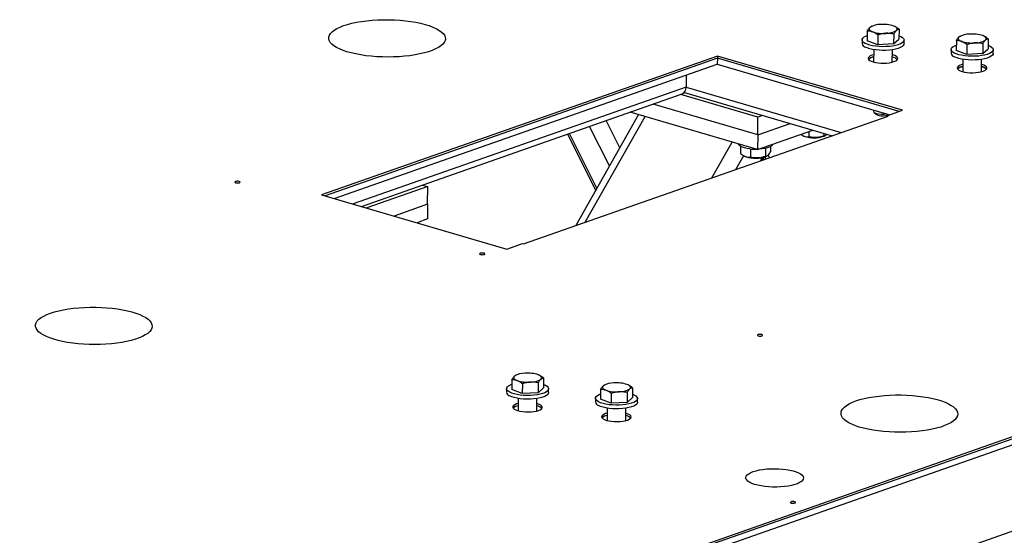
# Model space of a CAD drawing. Header units: millimetres. Extents: x 5 to 589, y 5 to 415.
# Tile 96 of 126: x 529 to 550, y 128 to 139. Entities that reach past the tile are written whole.
import ezdxf

# ---------------------------------------------------------------- set-up
doc = ezdxf.new("R2010")
doc.units = ezdxf.units.MM
doc.layers.add('TRAIT-FORT', color=4, linetype='Continuous', lineweight=25)

msp = doc.modelspace()

# ---------------------------------------------------------------- linework, layer by layer
at = {"layer": 'TRAIT-FORT', "color": 4, "linetype": 'Continuous', "lineweight": 25}
for p, q in [((546.885, 138.611), (546.884, 138.407)), ((546.979, 138.71), (546.969, 138.705)), ((547.434, 138.547), (547.432, 138.343)), ((547.451, 138.707), (547.45, 138.707)), ((547.544, 138.648), (547.542, 138.444)), ((546.778, 138.427), (546.777, 138.351)), ((547.103, 138.324), (546.884, 138.407)), ((547.104, 138.529), (547.103, 138.324)), ((547.432, 138.343), (547.103, 138.324)), ((547.432, 138.343), (547.542, 138.444)), ((547.648, 138.346), (547.649, 138.423)), ((548.731, 138.412), (548.729, 138.208)), ((548.825, 138.511), (548.814, 138.506)), ((549.279, 138.348), (549.278, 138.144)), ((549.297, 138.508), (549.296, 138.508)), ((549.389, 138.449), (549.388, 138.245)), ((547.019, 138.225), (547.017, 137.968)), ((547.404, 137.966), (547.406, 138.223)), ((548.623, 138.229), (548.623, 138.152)), ((548.949, 138.125), (548.729, 138.208)), ((548.95, 138.33), (548.949, 138.125)), ((549.278, 138.144), (548.949, 138.125)), ((549.278, 138.144), (549.388, 138.245)), ((549.494, 138.147), (549.494, 138.224)), ((543.779, 138.093), (535.579, 135.218)), ((543.779, 138.047), (535.651, 135.197)), ((543.779, 138.047), (543.778, 137.925)), ((547.616, 136.968), (543.779, 138.093)), ((543.779, 138.093), (543.779, 138.047)), ((547.544, 136.943), (543.779, 138.047)), ((547.018, 138.074), (546.983, 138.064)), ((548.864, 138.026), (548.863, 137.769)), ((549.25, 137.767), (549.251, 138.024)), ((535.84, 135.141), (543.778, 137.925)), ((543.778, 137.925), (547.354, 136.877)), ((548.863, 137.875), (548.828, 137.865)), ((543.131, 137.698), (543.13, 137.447)), ((543.13, 137.447), (536.229, 135.027)), ((543.095, 137.339), (546.157, 136.441)), ((543.13, 137.447), (546.341, 136.506)), ((536.404, 134.976), (543.05, 137.306)), ((544.616, 136.828), (543.019, 137.296)), ((544.612, 136.155), (541.973, 136.929)), ((544.614, 136.461), (542.449, 137.095)), ((547.012, 136.977), (547.011, 136.952)), ((547.023, 136.931), (547.076, 136.883)), ((547.292, 136.855), (547.616, 136.968)), ((539.764, 134.2), (547.316, 136.848)), ((542.147, 136.878), (540.843, 134.578)), ((541.041, 134.648), (542.283, 136.838)), ((541.757, 136.189), (541.472, 136.753)), ((544.614, 136.461), (544.616, 136.828)), ((544.717, 136.863), (544.616, 136.828)), ((547.316, 136.848), (547.292, 136.855)), ((547.292, 136.855), (547.292, 136.839)), ((547.334, 136.881), (547.335, 136.882)), ((541.544, 135.814), (541.131, 136.633)), ((544.612, 136.155), (545.759, 136.558)), ((544.614, 136.461), (545.286, 136.697)), ((545.675, 136.528), (545.675, 136.418)), ((540.671, 136.472), (541.258, 135.309)), ((541.284, 135.356), (540.714, 136.487)), ((543.662, 135.567), (544.084, 136.31)), ((544.614, 136.461), (544.612, 136.155)), ((545.554, 136.441), (545.566, 136.435)), ((545.581, 136.429), (545.566, 136.435)), ((545.986, 136.492), (545.985, 136.436)), ((545.989, 136.433), (546.01, 136.442)), ((544.26, 136.22), (544.259, 136.072)), ((544.467, 136.165), (544.466, 135.994)), ((544.778, 136.18), (544.777, 136.012)), ((544.881, 136.216), (544.881, 136.107)), ((544.162, 135.742), (544.325, 136.029)), ((544.346, 136.017), (544.358, 136.011)), ((544.373, 136.005), (544.358, 136.011)), ((544.68, 135.924), (544.718, 135.99)), ((544.723, 135.939), (544.758, 136)), ((544.785, 135.961), (544.767, 136.004)), ((544.78, 136.009), (544.802, 136.018)), ((544.857, 135.986), (544.834, 136.042)), ((537.778, 135.387), (536.514, 134.944)), ((537.668, 135.419), (537.778, 135.387)), ((537.775, 135.02), (537.778, 135.387)), ((518.042, 118.99), (564.22, 135.182)), ((518.043, 119.036), (564.22, 135.228)), ((535.579, 135.218), (539.416, 134.093)), ((518.042, 118.868), (564.219, 135.06)), ((537.775, 135.02), (537.082, 134.777)), ((537.775, 135.02), (537.774, 134.715)), ((537.774, 134.715), (537.556, 134.638)), ((537.571, 134.641), (537.57, 134.634)), ((537.571, 134.641), (537.571, 134.644)), ((539.416, 134.093), (539.74, 134.207)), ((539.74, 134.207), (539.764, 134.2)), ((562.84, 132.782), (517.957, 117.044)), ((539.613, 131.482), (539.603, 131.477)), ((540.085, 131.479), (540.084, 131.479)), ((540.178, 131.42), (540.177, 131.215)), ((539.412, 131.199), (539.411, 131.123)), ((539.519, 131.383), (539.518, 131.178)), ((539.738, 131.301), (539.737, 131.096)), ((540.068, 131.319), (540.067, 131.114)), ((540.067, 131.114), (540.177, 131.215)), ((540.282, 131.118), (540.283, 131.194)), ((541.454, 131.281), (541.444, 131.276)), ((541.926, 131.278), (541.925, 131.278)), ((542.019, 131.219), (542.017, 131.015)), ((539.737, 131.096), (539.518, 131.178)), ((539.653, 130.997), (539.651, 130.74)), ((540.067, 131.114), (539.737, 131.096)), ((540.038, 130.738), (540.04, 130.994)), ((541.253, 130.999), (541.252, 130.922)), ((541.36, 131.182), (541.359, 130.978)), ((541.579, 131.1), (541.578, 130.895)), ((541.909, 131.119), (541.907, 130.914)), ((541.907, 130.914), (542.017, 131.015)), ((542.123, 130.917), (542.124, 130.994)), ((539.652, 130.846), (539.617, 130.836)), ((541.578, 130.895), (541.359, 130.978)), ((541.494, 130.796), (541.492, 130.539)), ((541.907, 130.914), (541.578, 130.895)), ((541.879, 130.537), (541.881, 130.794)), ((541.493, 130.645), (541.458, 130.635))]:
    msp.add_line(p, q, dxfattribs=at)
at = {"layer": 'TRAIT-FORT', "color": 4, "linetype": 'Continuous', "lineweight": 25, "flags": 128}
for points in [[(536.035, 138.722), (536.117, 138.749), (536.207, 138.772), (536.304, 138.793), (536.407, 138.81), (536.514, 138.824), (536.626, 138.835), (536.74, 138.842), (536.856, 138.846), (536.973, 138.846), (537.089, 138.842), (537.204, 138.835), (537.317, 138.824), (537.426, 138.81), (537.53, 138.793), (537.629, 138.772), (537.721, 138.749), (537.806, 138.723), (537.883, 138.694), (537.951, 138.663), (538.01, 138.631), (538.058, 138.597), (538.096, 138.561), (538.123, 138.524), (538.139, 138.487), (538.144, 138.45), (538.137, 138.413), (538.119, 138.376), (538.091, 138.34), (538.051, 138.305), (538.001, 138.271), (537.941, 138.239), (537.871, 138.209), (537.793, 138.182), (537.707, 138.157), (537.614, 138.135), (537.514, 138.116), (537.409, 138.1), (537.299, 138.088), (537.186, 138.079), (537.071, 138.074), (536.954, 138.072), (536.837, 138.074), (536.721, 138.079), (536.607, 138.088), (536.496, 138.1), (536.39, 138.116), (536.288, 138.135), (536.192, 138.157), (536.104, 138.182), (536.023, 138.209), (535.95, 138.239), (535.887, 138.271), (535.833, 138.304), (535.79, 138.339), (535.757, 138.375), (535.736, 138.412), (535.726, 138.449), (535.726, 138.487), (535.739, 138.524), (535.762, 138.56), (535.796, 138.596), (535.841, 138.63), (535.896, 138.663), (535.961, 138.694), (536.035, 138.722)], [(546.94, 138.686), (546.93, 138.674), (546.925, 138.662), (546.925, 138.65), (546.929, 138.638), (546.939, 138.626), (546.953, 138.615), (546.972, 138.604), (546.995, 138.595)], [(547.489, 138.622), (547.499, 138.634), (547.504, 138.646), (547.504, 138.658), (547.5, 138.67), (547.49, 138.682), (547.476, 138.693), (547.457, 138.704), (547.434, 138.714)], [(546.842, 138.354), (546.81, 138.375), (546.788, 138.397), (546.778, 138.42), (546.78, 138.443), (546.794, 138.465), (546.819, 138.487), (546.855, 138.506), (546.885, 138.518)], [(547.543, 138.514), (547.584, 138.496), (547.617, 138.475), (547.638, 138.453), (547.648, 138.43), (547.646, 138.407), (547.632, 138.385), (547.607, 138.364), (547.571, 138.344), (547.525, 138.326), (547.471, 138.311), (547.41, 138.3), (547.343, 138.291), (547.273, 138.287), (547.201, 138.286), (547.129, 138.289), (547.06, 138.295), (546.995, 138.305), (546.936, 138.319), (546.885, 138.335), (546.842, 138.354), (546.842, 138.354)], [(547.648, 138.346), (547.646, 138.331), (547.632, 138.309), (547.606, 138.287), (547.57, 138.267), (547.525, 138.25), (547.47, 138.235), (547.409, 138.223), (547.343, 138.215), (547.272, 138.21), (547.201, 138.209), (547.129, 138.212), (547.06, 138.219), (546.995, 138.229), (546.936, 138.242), (546.884, 138.259), (546.842, 138.278)], [(548.786, 138.487), (548.776, 138.476), (548.77, 138.464), (548.77, 138.451), (548.775, 138.439), (548.784, 138.427), (548.799, 138.416), (548.817, 138.405), (548.84, 138.396)], [(549.334, 138.423), (549.344, 138.435), (549.349, 138.447), (549.35, 138.459), (549.345, 138.471), (549.335, 138.483), (549.321, 138.494), (549.302, 138.505), (549.28, 138.515)], [(548.687, 138.155), (548.655, 138.176), (548.634, 138.198), (548.624, 138.221), (548.626, 138.244), (548.64, 138.266), (548.665, 138.288), (548.701, 138.307), (548.73, 138.319)], [(549.388, 138.316), (549.43, 138.297), (549.462, 138.276), (549.484, 138.254), (549.493, 138.232), (549.491, 138.209), (549.478, 138.186), (549.452, 138.165), (549.416, 138.145), (549.371, 138.127), (549.316, 138.112), (549.255, 138.101), (549.188, 138.092), (549.118, 138.088), (549.046, 138.087), (548.975, 138.09), (548.906, 138.096), (548.841, 138.107), (548.782, 138.12), (548.73, 138.136), (548.687, 138.155), (548.687, 138.155)], [(549.494, 138.147), (549.491, 138.132), (549.477, 138.11), (549.452, 138.088), (549.416, 138.068), (549.37, 138.051), (549.316, 138.036), (549.255, 138.024), (549.188, 138.016), (549.118, 138.011), (549.046, 138.01), (548.974, 138.013), (548.905, 138.02), (548.84, 138.03), (548.781, 138.044), (548.73, 138.06), (548.687, 138.079)], [(547.018, 138.12), (546.983, 138.11), (546.948, 138.094), (546.922, 138.077), (546.908, 138.059), (546.905, 138.039), (546.914, 138.02), (546.935, 138.002), (546.966, 137.986), (547.006, 137.971), (547.054, 137.96), (547.109, 137.951), (547.167, 137.946), (547.227, 137.945), (547.287, 137.948), (547.343, 137.954), (547.394, 137.964), (547.439, 137.976), (547.474, 137.992), (547.5, 138.009), (547.514, 138.027), (547.517, 138.047), (547.508, 138.066), (547.488, 138.084), (547.457, 138.101), (547.416, 138.115), (547.405, 138.118)], [(548.863, 137.921), (548.829, 137.911), (548.793, 137.896), (548.768, 137.878), (548.753, 137.86), (548.75, 137.84), (548.759, 137.821), (548.78, 137.803), (548.811, 137.787), (548.851, 137.772), (548.9, 137.761), (548.954, 137.752), (549.013, 137.747), (549.073, 137.746), (549.132, 137.749), (549.188, 137.755), (549.24, 137.765), (549.284, 137.777), (549.32, 137.793), (549.345, 137.81), (549.36, 137.829), (549.363, 137.848), (549.353, 137.867), (549.333, 137.885), (549.302, 137.902), (549.261, 137.916), (549.25, 137.919)], [(547.101, 136.869), (547.079, 136.88), (547.076, 136.883)], [(544.454, 136.166), (544.396, 136.175), (544.343, 136.187), (544.298, 136.201), (544.262, 136.218), (544.236, 136.237), (544.22, 136.257), (544.216, 136.271)], [(544.925, 136.265), (544.923, 136.258), (544.911, 136.239), (544.887, 136.22), (544.853, 136.203), (544.81, 136.188), (544.76, 136.176), (544.703, 136.167), (544.642, 136.161), (544.621, 136.16)], [(533.793, 135.491), (533.782, 135.485), (533.779, 135.479), (533.784, 135.472), (533.797, 135.466), (533.815, 135.463), (533.837, 135.462), (533.857, 135.463), (533.874, 135.467), (533.885, 135.473), (533.888, 135.48), (533.883, 135.487), (533.87, 135.492), (533.852, 135.496), (533.831, 135.497), (533.81, 135.495), (533.793, 135.491)], [(538.867, 134.004), (538.856, 133.998), (538.853, 133.992), (538.858, 133.985), (538.871, 133.979), (538.89, 133.976), (538.911, 133.975), (538.931, 133.976), (538.949, 133.98), (538.96, 133.986), (538.963, 133.993), (538.957, 133.999), (538.945, 134.005), (538.926, 134.009), (538.905, 134.01), (538.884, 134.008), (538.867, 134.004)], [(529.959, 132.763), (530.042, 132.789), (530.132, 132.812), (530.228, 132.833), (530.331, 132.85), (530.438, 132.864), (530.55, 132.875), (530.664, 132.882), (530.78, 132.886), (530.897, 132.886), (531.014, 132.882), (531.129, 132.875), (531.241, 132.864), (531.35, 132.85), (531.455, 132.833), (531.554, 132.813), (531.646, 132.789), (531.731, 132.763), (531.808, 132.734), (531.876, 132.704), (531.934, 132.671), (531.982, 132.637), (532.02, 132.601), (532.048, 132.565), (532.063, 132.527), (532.068, 132.49), (532.062, 132.453), (532.044, 132.416), (532.015, 132.38), (531.975, 132.345), (531.925, 132.311), (531.865, 132.279), (531.796, 132.25), (531.718, 132.222), (531.631, 132.197), (531.538, 132.175), (531.438, 132.156), (531.333, 132.141), (531.223, 132.128), (531.11, 132.119), (530.995, 132.114), (530.878, 132.112), (530.762, 132.114), (530.646, 132.119), (530.532, 132.128), (530.421, 132.14), (530.314, 132.156), (530.212, 132.175), (530.117, 132.197), (530.028, 132.222), (529.947, 132.249), (529.874, 132.279), (529.811, 132.311), (529.758, 132.344), (529.714, 132.379), (529.682, 132.415), (529.66, 132.452), (529.65, 132.49), (529.651, 132.527), (529.663, 132.564), (529.686, 132.601), (529.721, 132.636), (529.766, 132.671), (529.821, 132.703), (529.886, 132.734), (529.959, 132.763)], [(544.622, 132.318), (544.611, 132.312), (544.608, 132.305), (544.613, 132.298), (544.626, 132.293), (544.644, 132.289), (544.665, 132.288), (544.686, 132.29), (544.703, 132.294), (544.714, 132.3), (544.717, 132.306), (544.712, 132.313), (544.699, 132.319), (544.681, 132.322), (544.659, 132.323), (544.639, 132.322), (544.622, 132.318)], [(539.574, 131.458), (539.564, 131.446), (539.559, 131.434), (539.559, 131.422), (539.563, 131.41), (539.573, 131.398), (539.587, 131.387), (539.606, 131.376), (539.629, 131.366)], [(540.123, 131.394), (540.133, 131.406), (540.138, 131.418), (540.138, 131.43), (540.134, 131.442), (540.124, 131.454), (540.11, 131.465), (540.091, 131.476), (540.068, 131.486)], [(539.476, 131.126), (539.444, 131.146), (539.422, 131.168), (539.412, 131.191), (539.415, 131.214), (539.428, 131.237), (539.454, 131.258), (539.49, 131.278), (539.519, 131.29)], [(540.177, 131.286), (540.218, 131.268), (540.251, 131.247), (540.272, 131.225), (540.282, 131.202), (540.28, 131.179), (540.266, 131.157), (540.241, 131.135), (540.205, 131.115), (540.159, 131.098), (540.105, 131.083), (540.044, 131.071), (539.977, 131.063), (539.907, 131.058), (539.835, 131.057), (539.764, 131.06), (539.694, 131.067), (539.629, 131.077), (539.57, 131.091), (539.519, 131.107), (539.476, 131.126), (539.476, 131.126)], [(541.415, 131.257), (541.405, 131.246), (541.4, 131.234), (541.4, 131.221), (541.404, 131.209), (541.414, 131.198), (541.428, 131.186), (541.447, 131.176), (541.47, 131.166)], [(541.964, 131.193), (541.974, 131.205), (541.979, 131.217), (541.979, 131.229), (541.975, 131.241), (541.965, 131.253), (541.951, 131.265), (541.932, 131.275), (541.909, 131.285)], [(540.282, 131.118), (540.28, 131.103), (540.266, 131.08), (540.241, 131.059), (540.205, 131.039), (540.159, 131.021), (540.105, 131.007), (540.043, 130.995), (539.977, 130.987), (539.906, 130.982), (539.835, 130.981), (539.763, 130.984), (539.694, 130.991), (539.629, 131.001), (539.57, 131.014), (539.518, 131.03), (539.476, 131.049)], [(541.317, 130.925), (541.285, 130.946), (541.263, 130.968), (541.253, 130.991), (541.255, 131.014), (541.269, 131.036), (541.294, 131.058), (541.33, 131.077), (541.36, 131.089)], [(542.018, 131.086), (542.059, 131.067), (542.092, 131.047), (542.113, 131.024), (542.123, 131.002), (542.121, 130.979), (542.107, 130.956), (542.082, 130.935), (542.046, 130.915), (542, 130.897), (541.946, 130.883), (541.885, 130.871), (541.818, 130.862), (541.748, 130.858), (541.676, 130.857), (541.604, 130.86), (541.535, 130.866), (541.47, 130.877), (541.411, 130.89), (541.36, 130.906), (541.317, 130.925), (541.317, 130.925)], [(546.65, 130.945), (546.732, 130.971), (546.822, 130.994), (546.919, 131.015), (547.022, 131.032), (547.129, 131.046), (547.241, 131.057), (547.355, 131.064), (547.471, 131.068), (547.588, 131.068), (547.704, 131.064), (547.82, 131.057), (547.932, 131.046), (548.041, 131.032), (548.145, 131.015), (548.244, 130.995), (548.337, 130.971), (548.422, 130.945), (548.498, 130.916), (548.566, 130.886), (548.625, 130.853), (548.673, 130.819), (548.711, 130.783), (548.738, 130.747), (548.754, 130.709), (548.759, 130.672), (548.752, 130.635), (548.735, 130.598), (548.706, 130.562), (548.666, 130.527), (548.616, 130.493), (548.556, 130.461), (548.487, 130.432), (548.408, 130.404), (548.322, 130.379), (548.229, 130.357), (548.129, 130.338), (548.024, 130.323), (547.914, 130.31), (547.801, 130.301), (547.686, 130.296), (547.569, 130.294), (547.452, 130.296), (547.336, 130.301), (547.222, 130.31), (547.112, 130.322), (547.005, 130.338), (546.903, 130.357), (546.807, 130.379), (546.719, 130.404), (546.638, 130.431), (546.565, 130.461), (546.502, 130.493), (546.448, 130.526), (546.405, 130.561), (546.373, 130.597), (546.351, 130.634), (546.341, 130.671), (546.342, 130.709), (546.354, 130.746), (546.377, 130.783), (546.411, 130.818), (546.456, 130.852), (546.511, 130.885), (546.576, 130.916), (546.65, 130.945)], [(539.652, 130.892), (539.617, 130.881), (539.582, 130.866), (539.556, 130.849), (539.542, 130.83), (539.539, 130.811), (539.548, 130.792), (539.569, 130.774), (539.6, 130.757), (539.64, 130.743), (539.689, 130.731), (539.743, 130.723), (539.801, 130.718), (539.861, 130.717), (539.921, 130.719), (539.977, 130.726), (540.029, 130.735), (540.073, 130.748), (540.109, 130.763), (540.134, 130.781), (540.148, 130.799), (540.151, 130.818), (540.142, 130.837), (540.122, 130.856), (540.091, 130.872), (540.05, 130.887), (540.039, 130.89)], [(542.123, 130.917), (542.121, 130.902), (542.107, 130.88), (542.082, 130.858), (542.046, 130.838), (542, 130.821), (541.945, 130.806), (541.884, 130.794), (541.818, 130.786), (541.747, 130.781), (541.676, 130.781), (541.604, 130.783), (541.535, 130.79), (541.47, 130.8), (541.411, 130.814), (541.359, 130.83), (541.317, 130.849)], [(541.493, 130.691), (541.458, 130.681), (541.423, 130.666), (541.397, 130.648), (541.383, 130.63), (541.38, 130.611), (541.389, 130.591), (541.41, 130.573), (541.441, 130.557), (541.481, 130.542), (541.529, 130.531), (541.584, 130.522), (541.642, 130.517), (541.702, 130.516), (541.762, 130.519), (541.818, 130.525), (541.869, 130.535), (541.914, 130.547), (541.949, 130.563), (541.975, 130.58), (541.989, 130.599), (541.992, 130.618), (541.983, 130.637), (541.963, 130.655), (541.932, 130.672), (541.891, 130.686), (541.88, 130.689)], [(544.522, 129.479), (544.582, 129.498), (544.65, 129.513), (544.723, 129.525), (544.801, 129.534), (544.883, 129.539), (544.966, 129.54), (545.049, 129.538), (545.13, 129.532), (545.208, 129.523), (545.282, 129.51), (545.349, 129.494), (545.409, 129.475), (545.461, 129.454), (545.502, 129.43), (545.533, 129.406), (545.554, 129.38), (545.562, 129.353), (545.559, 129.326), (545.545, 129.3), (545.519, 129.275), (545.483, 129.251), (545.436, 129.229), (545.381, 129.21), (545.317, 129.193), (545.246, 129.179), (545.17, 129.169), (545.09, 129.162), (545.008, 129.159), (544.924, 129.159), (544.842, 129.163), (544.762, 129.171), (544.686, 129.182), (544.615, 129.197), (544.551, 129.214), (544.496, 129.234), (544.449, 129.256), (544.413, 129.281), (544.387, 129.306), (544.372, 129.332), (544.369, 129.359), (544.378, 129.385), (544.398, 129.411), (544.429, 129.436), (544.471, 129.459), (544.522, 129.479)], [(545.305, 128.853), (545.294, 128.847), (545.291, 128.841), (545.297, 128.834), (545.309, 128.828), (545.328, 128.825), (545.349, 128.824), (545.37, 128.825), (545.387, 128.829), (545.398, 128.835), (545.401, 128.842), (545.396, 128.849), (545.383, 128.854), (545.364, 128.858), (545.343, 128.859), (545.322, 128.857), (545.305, 128.853)]]:
    msp.add_lwpolyline(points, dxfattribs=at)
at = {"layer": 'TRAIT-FORT', "color": 4, "linetype": 'Continuous', "lineweight": 25}
for centre, radius, start, end in [((547.151, 138.346), 0.4, 88.6682, 121.7145), ((547.215, 138.025), 0.723, 72.3536, 94.3785), ((547.214, 139.283), 0.723, 252.3536, 274.3785), ((547.278, 138.963), 0.4, 268.6682, 301.7145), ((548.996, 138.147), 0.4, 88.6682, 121.7145), ((549.061, 137.826), 0.723, 72.3536, 94.3785), ((546.868, 138.366), 0.0921, 189.1955, 253.2169), ((549.059, 139.084), 0.723, 252.3536, 274.3785), ((549.124, 138.764), 0.4, 268.6682, 301.7145), ((548.714, 138.167), 0.0921, 189.1955, 253.2169), ((547.047, 137.885), 0.192, 98.8883, 134.4011), ((547.019, 137.925), 0.143, 104.4921, 137.6056), ((547.368, 137.872), 0.203, 45.9815, 79.4467), ((547.374, 137.885), 0.189, 44.673, 80.7551), ((548.864, 137.726), 0.143, 104.4921, 137.6056), ((548.897, 137.674), 0.205, 99.5704, 131.1382), ((549.213, 137.673), 0.203, 45.9815, 79.4467), ((549.202, 137.648), 0.23, 50.0003, 78.0119), ((542.991, 137.433), 0.14, 295.1217, 5.6674), ((547.067, 136.968), 0.0577, 196.3664, 261.7587), ((547.209, 137.394), 0.506, 252.7142, 279.4944), ((547.202, 137.155), 0.304, 250.5512, 295.6587), ((545.779, 137.04), 0.642, 252.0003, 289.0274), ((544.576, 137.238), 1.079, 263.4846, 271.1499), ((544.571, 136.616), 0.642, 252.0003, 289.0274), ((539.785, 131.117), 0.4, 88.6682, 121.7145), ((539.849, 130.797), 0.723, 72.3536, 94.3785), ((539.848, 132.055), 0.723, 252.3536, 274.3785), ((539.912, 131.734), 0.4, 268.6682, 301.7145), ((541.626, 130.917), 0.4, 88.6682, 121.7145), ((541.69, 130.596), 0.723, 72.3536, 94.3785), ((539.502, 131.137), 0.0921, 189.1955, 253.2169), ((541.689, 131.854), 0.723, 252.3536, 274.3785), ((541.753, 131.534), 0.4, 268.6682, 301.7145), ((539.677, 130.667), 0.18, 98.1673, 137.7685), ((539.653, 130.697), 0.143, 104.4921, 137.6056), ((540.002, 130.644), 0.203, 45.9815, 79.4467), ((540.013, 130.668), 0.178, 41.2762, 81.502), ((541.343, 130.937), 0.0921, 189.1955, 253.2169), ((541.509, 130.487), 0.159, 95.8936, 142.8046), ((541.494, 130.496), 0.143, 104.4921, 137.6056), ((541.843, 130.443), 0.203, 45.9815, 79.4467), ((541.857, 130.478), 0.167, 37.6601, 82.3116)]:
    msp.add_arc(centre, radius, start, end, dxfattribs=at)
for points, knots in [([(546.885, 138.611), (546.89, 138.619), (546.898, 138.634), (546.912, 138.654), (546.926, 138.672), (546.936, 138.681), (546.94, 138.686)], [0, 0, 0, 0, 0.247269, 0.495363, 0.746874, 1, 1, 1, 1]), ([(546.995, 138.595), (546.987, 138.597), (546.971, 138.603), (546.949, 138.608), (546.928, 138.61), (546.906, 138.612), (546.892, 138.611), (546.885, 138.611)], [0, 0, 0, 0, 0.219086, 0.412836, 0.607273, 0.803423, 1, 1, 1, 1]), ([(546.94, 138.686), (546.942, 138.687), (546.947, 138.692), (546.957, 138.699), (546.965, 138.703), (546.969, 138.705)], [0, 0, 0, 0, 0.135836, 0.581329, 1, 1, 1, 1]), ([(547.104, 138.529), (547.097, 138.534), (547.083, 138.545), (547.062, 138.56), (547.04, 138.574), (547.017, 138.585), (547.002, 138.592), (546.995, 138.595)], [0, 0, 0, 0, 0.194733, 0.394387, 0.59459, 0.796857, 1, 1, 1, 1]), ([(547.269, 138.563), (547.265, 138.562), (547.248, 138.561), (547.219, 138.558), (547.167, 138.548), (547.13, 138.537), (547.104, 138.529)], [0, 0, 0, 0, 0.070068, 0.299868, 0.530929, 1, 1, 1, 1]), ([(547.434, 138.547), (547.42, 138.55), (547.394, 138.556), (547.353, 138.561), (547.311, 138.564), (547.283, 138.563), (547.269, 138.563)], [0, 0, 0, 0, 0.247269, 0.495363, 0.746874, 1, 1, 1, 1]), ([(547.544, 138.648), (547.537, 138.654), (547.523, 138.665), (547.501, 138.679), (547.479, 138.693), (547.457, 138.705), (547.442, 138.711), (547.434, 138.714)], [0, 0, 0, 0, 0.194733, 0.394387, 0.59459, 0.796857, 1, 1, 1, 1]), ([(547.434, 138.547), (547.438, 138.555), (547.447, 138.57), (547.461, 138.59), (547.475, 138.608), (547.484, 138.618), (547.489, 138.622)], [0, 0, 0, 0, 0.247269, 0.495363, 0.746874, 1, 1, 1, 1]), ([(547.489, 138.622), (547.49, 138.624), (547.496, 138.629), (547.505, 138.636), (547.523, 138.645), (547.535, 138.647), (547.544, 138.648)], [0, 0, 0, 0, 0.070068, 0.299868, 0.530929, 1, 1, 1, 1]), ([(548.731, 138.412), (548.735, 138.42), (548.744, 138.435), (548.758, 138.455), (548.772, 138.473), (548.781, 138.483), (548.786, 138.487)], [0, 0, 0, 0, 0.247269, 0.495363, 0.746874, 1, 1, 1, 1]), ([(548.84, 138.396), (548.832, 138.398), (548.817, 138.404), (548.794, 138.409), (548.773, 138.412), (548.752, 138.413), (548.738, 138.412), (548.731, 138.412)], [0, 0, 0, 0, 0.219086, 0.412836, 0.607273, 0.803423, 1, 1, 1, 1]), ([(548.786, 138.487), (548.787, 138.488), (548.793, 138.493), (548.802, 138.5), (548.81, 138.504), (548.814, 138.506)], [0, 0, 0, 0, 0.135836, 0.581329, 1, 1, 1, 1]), ([(548.95, 138.33), (548.943, 138.335), (548.929, 138.346), (548.907, 138.361), (548.885, 138.375), (548.863, 138.387), (548.848, 138.393), (548.84, 138.396)], [0, 0, 0, 0, 0.194733, 0.394387, 0.59459, 0.796857, 1, 1, 1, 1]), ([(549.114, 138.364), (549.111, 138.364), (549.094, 138.362), (549.064, 138.359), (549.013, 138.349), (548.975, 138.338), (548.95, 138.33)], [0, 0, 0, 0, 0.070068, 0.299868, 0.530929, 1, 1, 1, 1]), ([(549.279, 138.348), (549.266, 138.351), (549.239, 138.357), (549.198, 138.362), (549.157, 138.365), (549.129, 138.364), (549.114, 138.364)], [0, 0, 0, 0, 0.247269, 0.495363, 0.746874, 1, 1, 1, 1]), ([(549.279, 138.348), (549.283, 138.356), (549.292, 138.371), (549.306, 138.391), (549.32, 138.409), (549.329, 138.419), (549.334, 138.423)], [0, 0, 0, 0, 0.247269, 0.495363, 0.746874, 1, 1, 1, 1]), ([(549.389, 138.449), (549.382, 138.455), (549.368, 138.466), (549.346, 138.481), (549.324, 138.494), (549.302, 138.506), (549.287, 138.512), (549.28, 138.515)], [0, 0, 0, 0, 0.194733, 0.394387, 0.59459, 0.796857, 1, 1, 1, 1]), ([(549.334, 138.423), (549.335, 138.425), (549.341, 138.43), (549.351, 138.437), (549.368, 138.446), (549.381, 138.448), (549.389, 138.449)], [0, 0, 0, 0, 0.070068, 0.299868, 0.530929, 1, 1, 1, 1]), ([(545.508, 136.47), (545.521, 136.46), (545.551, 136.439), (545.6, 136.423), (545.643, 136.417), (545.668, 136.418), (545.675, 136.418)], [0, 0, 0, 0, 0.23584, 0.549354, 0.87134, 1, 1, 1, 1]), ([(545.985, 136.436), (545.958, 136.428), (545.904, 136.411), (545.823, 136.401), (545.746, 136.404), (545.698, 136.413), (545.675, 136.418)], [0, 0, 0, 0, 0.264605, 0.534948, 0.765343, 1, 1, 1, 1]), ([(545.985, 136.436), (545.994, 136.438), (546.012, 136.441), (546.034, 136.455), (546.046, 136.47), (546.048, 136.473)], [0, 0, 0, 0, 0.4341596, 0.8777339, 1, 1, 1, 1]), ([(544.777, 136.012), (544.786, 136.014), (544.804, 136.017), (544.831, 136.037), (544.857, 136.068), (544.873, 136.094), (544.881, 136.107)], [0, 0, 0, 0, 0.264605, 0.534948, 0.765343, 1, 1, 1, 1]), ([(544.259, 136.072), (544.285, 136.053), (544.329, 136.021), (544.392, 135.999), (544.435, 135.994), (544.459, 135.994), (544.466, 135.994)], [0, 0, 0, 0, 0.3855495, 0.6376419, 0.8965462, 1, 1, 1, 1]), ([(544.777, 136.012), (544.75, 136.004), (544.695, 135.987), (544.615, 135.978), (544.537, 135.981), (544.49, 135.99), (544.466, 135.994)], [0, 0, 0, 0, 0.264605, 0.534948, 0.765343, 1, 1, 1, 1]), ([(539.519, 131.383), (539.524, 131.39), (539.533, 131.406), (539.546, 131.426), (539.56, 131.444), (539.57, 131.453), (539.574, 131.458)], [0, 0, 0, 0, 0.247269, 0.495363, 0.746874, 1, 1, 1, 1]), ([(539.574, 131.458), (539.576, 131.459), (539.581, 131.464), (539.591, 131.471), (539.599, 131.475), (539.603, 131.477)], [0, 0, 0, 0, 0.135836, 0.581329, 1, 1, 1, 1]), ([(540.178, 131.42), (540.171, 131.425), (540.157, 131.436), (540.135, 131.451), (540.113, 131.465), (540.091, 131.476), (540.076, 131.483), (540.068, 131.486)], [0, 0, 0, 0, 0.194733, 0.394387, 0.59459, 0.796857, 1, 1, 1, 1]), ([(540.123, 131.394), (540.124, 131.395), (540.13, 131.4), (540.14, 131.407), (540.157, 131.416), (540.169, 131.418), (540.178, 131.42)], [0, 0, 0, 0, 0.0700685, 0.2998677, 0.5309287, 1, 1, 1, 1]), ([(539.629, 131.366), (539.621, 131.369), (539.605, 131.374), (539.583, 131.379), (539.562, 131.382), (539.54, 131.383), (539.526, 131.383), (539.519, 131.383)], [0, 0, 0, 0, 0.219086, 0.412836, 0.607273, 0.803423, 1, 1, 1, 1]), ([(539.738, 131.301), (539.731, 131.306), (539.717, 131.317), (539.696, 131.332), (539.674, 131.345), (539.652, 131.357), (539.636, 131.363), (539.629, 131.366)], [0, 0, 0, 0, 0.194733, 0.394387, 0.59459, 0.796857, 1, 1, 1, 1]), ([(539.903, 131.334), (539.899, 131.334), (539.883, 131.333), (539.853, 131.33), (539.802, 131.32), (539.764, 131.308), (539.738, 131.301)], [0, 0, 0, 0, 0.070068, 0.299868, 0.530929, 1, 1, 1, 1]), ([(540.068, 131.319), (540.054, 131.322), (540.028, 131.327), (539.987, 131.333), (539.945, 131.336), (539.917, 131.335), (539.903, 131.334)], [0, 0, 0, 0, 0.247269, 0.495363, 0.746874, 1, 1, 1, 1]), ([(540.068, 131.319), (540.072, 131.327), (540.081, 131.342), (540.095, 131.362), (540.109, 131.38), (540.118, 131.389), (540.123, 131.394)], [0, 0, 0, 0, 0.247269, 0.495363, 0.746874, 1, 1, 1, 1]), ([(541.36, 131.182), (541.365, 131.19), (541.374, 131.205), (541.387, 131.225), (541.401, 131.243), (541.411, 131.253), (541.415, 131.257)], [0, 0, 0, 0, 0.247269, 0.495363, 0.746874, 1, 1, 1, 1]), ([(541.415, 131.257), (541.417, 131.258), (541.422, 131.263), (541.432, 131.271), (541.44, 131.275), (541.444, 131.276)], [0, 0, 0, 0, 0.135836, 0.581329, 1, 1, 1, 1]), ([(542.019, 131.219), (542.012, 131.225), (541.998, 131.236), (541.976, 131.251), (541.954, 131.264), (541.932, 131.276), (541.917, 131.282), (541.909, 131.285)], [0, 0, 0, 0, 0.194733, 0.394387, 0.59459, 0.796857, 1, 1, 1, 1]), ([(541.964, 131.193), (541.965, 131.195), (541.971, 131.2), (541.98, 131.207), (541.998, 131.216), (542.01, 131.218), (542.019, 131.219)], [0, 0, 0, 0, 0.070068, 0.299868, 0.530929, 1, 1, 1, 1]), ([(541.47, 131.166), (541.462, 131.169), (541.446, 131.174), (541.424, 131.179), (541.403, 131.182), (541.381, 131.183), (541.367, 131.182), (541.36, 131.182)], [0, 0, 0, 0, 0.219086, 0.412836, 0.607273, 0.803423, 1, 1, 1, 1]), ([(541.579, 131.1), (541.572, 131.105), (541.558, 131.116), (541.537, 131.131), (541.515, 131.145), (541.492, 131.157), (541.477, 131.163), (541.47, 131.166)], [0, 0, 0, 0, 0.1947331, 0.3943865, 0.5945898, 0.7968571, 1, 1, 1, 1]), ([(541.744, 131.134), (541.74, 131.134), (541.723, 131.133), (541.694, 131.129), (541.642, 131.119), (541.605, 131.108), (541.579, 131.1)], [0, 0, 0, 0, 0.070068, 0.299868, 0.530929, 1, 1, 1, 1]), ([(541.909, 131.119), (541.895, 131.121), (541.869, 131.127), (541.828, 131.132), (541.786, 131.135), (541.758, 131.134), (541.744, 131.134)], [0, 0, 0, 0, 0.247269, 0.495363, 0.746874, 1, 1, 1, 1]), ([(541.909, 131.119), (541.913, 131.126), (541.922, 131.141), (541.936, 131.162), (541.95, 131.18), (541.959, 131.189), (541.964, 131.193)], [0, 0, 0, 0, 0.2472686, 0.4953626, 0.746874, 1, 1, 1, 1])]:
    msp.add_open_spline(points, degree=3, knots=knots, dxfattribs=at)

doc.saveas('drawing.dxf')
